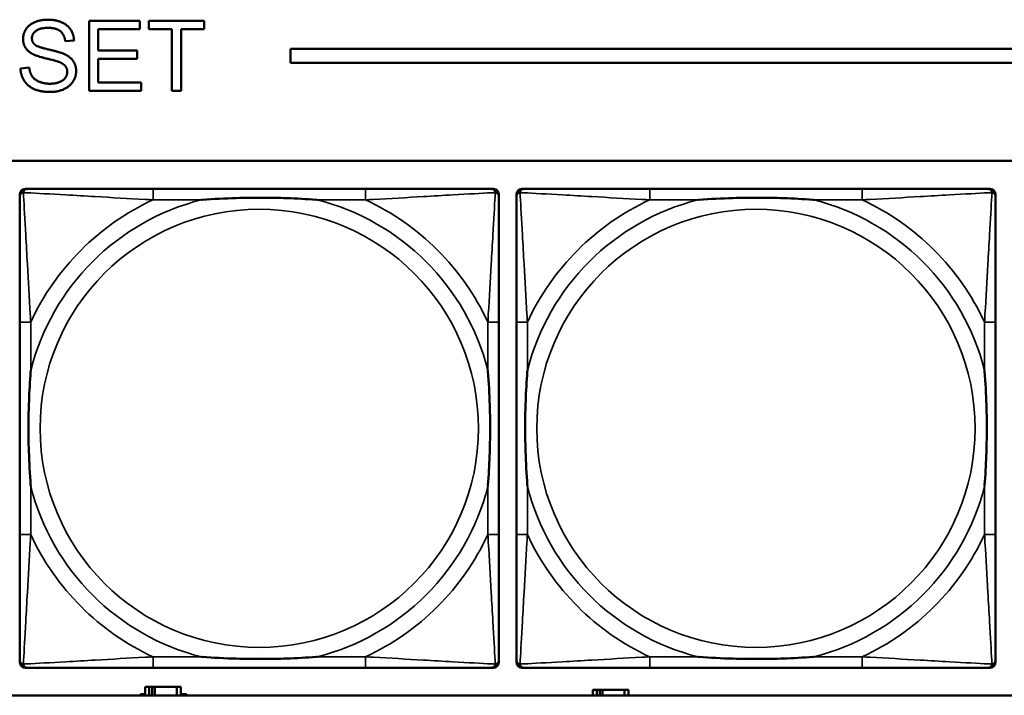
# Model space of a CAD drawing. Header units: inches. Extents: x 1.4 to 53.9, y 1.3 to 58.
# Tile 107 of 227: x 28 to 29.4, y 38 to 39. Entities that reach past the tile are written whole.
import ezdxf

# ---------------------------------------------------------------- set-up
doc = ezdxf.new("R2010")
doc.units = ezdxf.units.IN
doc.header["$MEASUREMENT"] = 0
doc.layers.add('Visible (ANSI)', color=7, linetype='Continuous', lineweight=50)
doc.layers.add('Visible Narrow (ANSI)', color=7, linetype='Continuous', lineweight=35)

msp = doc.modelspace()

# ---------------------------------------------------------------- linework, layer by layer
at = {"layer": 'Visible (ANSI)'}
for p, q in [((28.0878, 38.9561), (28.1602, 38.9561)), ((28.0878, 38.8561), (28.0878, 38.9561)), ((28.1602, 38.9561), (28.1602, 38.9442)), ((28.1732, 38.9442), (28.1732, 38.9561)), ((28.1732, 38.9561), (28.2525, 38.9561)), ((28.2525, 38.9561), (28.2525, 38.9442)), ((28.1602, 38.9442), (28.101, 38.9442)), ((28.101, 38.9442), (28.101, 38.9137)), ((28.2061, 38.9442), (28.1732, 38.9442)), ((28.2061, 38.8561), (28.2061, 38.9442)), ((28.2525, 38.9442), (28.2194, 38.9442)), ((28.2194, 38.9442), (28.2194, 38.8561)), ((28.0664, 38.9279), (28.0538, 38.9269)), ((28.101, 38.9137), (28.1564, 38.9137)), ((28.1564, 38.9137), (28.1564, 38.9019)), ((28.3757, 38.8961), (28.3757, 38.9161)), ((28.3757, 38.9161), (36.5227, 38.9161)), ((28.1564, 38.9019), (28.101, 38.9019)), ((28.101, 38.9019), (28.101, 38.8679)), ((36.5227, 38.8961), (28.3757, 38.8961)), ((27.9898, 38.8882), (28.0023, 38.8893)), ((28.101, 38.8679), (28.1625, 38.8679)), ((28.1625, 38.8679), (28.1625, 38.8561)), ((28.1625, 38.8561), (28.0878, 38.8561)), ((28.2194, 38.8561), (28.2061, 38.8561)), ((19.4287, 38.7561), (36.5227, 38.7561)), ((27.9966, 38.7158), (28.0005, 38.7158)), ((28.4832, 38.7158), (28.1793, 38.7158)), ((28.6619, 38.7158), (28.6659, 38.7158)), ((28.6737, 38.7079), (28.6737, 38.704)), ((28.6987, 38.0386), (28.6987, 38.7079)), ((28.7066, 38.7158), (28.7105, 38.7158)), ((29.1932, 38.7158), (28.8893, 38.7158)), ((29.3719, 38.7158), (29.3759, 38.7158)), ((29.3837, 38.7079), (29.3837, 38.704)), ((27.9887, 38.5253), (27.9887, 38.2213)), ((28.6737, 38.2213), (28.6737, 38.5253)), ((28.6987, 38.5253), (28.6987, 38.2213)), ((29.3837, 38.2213), (29.3837, 38.5253)), ((28.6737, 38.0426), (28.6737, 38.0386)), ((29.3837, 38.0426), (29.3837, 38.0386)), ((28.6659, 38.0308), (27.9966, 38.0308)), ((28.1793, 38.0308), (28.4832, 38.0308)), ((29.3759, 38.0308), (28.7066, 38.0308)), ((28.8893, 38.0308), (29.1932, 38.0308)), ((28.1739, 38.0034), (28.1681, 38.0034)), ((28.1681, 38.0034), (28.1681, 37.9914)), ((28.1739, 38.0034), (28.1779, 38.0034)), ((28.1739, 37.9914), (28.1739, 38.0034)), ((28.1779, 37.9914), (28.1779, 38.0034)), ((28.1779, 38.0034), (28.182, 38.0034)), ((28.182, 38.0034), (28.182, 37.9914)), ((28.182, 38.0034), (28.2133, 38.0034)), ((28.2133, 38.0034), (28.2133, 37.9914)), ((28.2191, 38.0034), (28.2133, 38.0034)), ((28.2191, 37.9914), (28.2191, 38.0034)), ((36.5227, 37.9914), (19.4287, 37.9914)), ((28.1616, 37.9914), (28.1616, 37.9929)), ((28.1616, 37.9929), (28.1681, 37.9929)), ((28.2191, 37.9929), (28.2272, 37.9929)), ((28.2272, 37.9929), (28.2272, 37.9914)), ((28.8139, 37.9994), (28.8081, 37.9994)), ((28.8081, 37.9994), (28.8081, 37.9914)), ((28.8139, 37.9994), (28.8179, 37.9994)), ((28.8139, 37.9914), (28.8139, 37.9994)), ((28.8179, 37.9914), (28.8179, 37.9994)), ((28.8179, 37.9994), (28.822, 37.9994)), ((28.822, 37.9994), (28.822, 37.9914)), ((28.822, 37.9994), (28.8533, 37.9994)), ((28.8533, 37.9994), (28.8533, 37.9914)), ((28.8591, 37.9994), (28.8533, 37.9994)), ((28.8591, 37.9914), (28.8591, 37.9994))]:
    msp.add_line(p, q, dxfattribs=at)
for centre, radius, start, end in [((27.9966, 38.7079), 0.00787, 90, 180), ((28.0005, 38.704), 0.0118, 90, 180), ((28.6619, 38.704), 0.0118, 0, 90), ((28.6659, 38.7079), 0.00787, 0, 90), ((28.7066, 38.7079), 0.00787, 90, 180), ((28.7105, 38.704), 0.0118, 90, 180), ((29.3719, 38.704), 0.0118, 0, 90), ((29.3759, 38.7079), 0.00787, 0, 90), ((28.0005, 38.0426), 0.0118, 180, 270), ((27.9966, 38.0386), 0.00787, 180, 270), ((28.6619, 38.0426), 0.0118, 270, 360), ((28.6659, 38.0386), 0.00787, 270, 0), ((28.7105, 38.0426), 0.0118, 180, 270), ((28.7066, 38.0386), 0.00787, 180, 270), ((29.3719, 38.0426), 0.0118, 270, 360), ((29.3759, 38.0386), 0.00787, 270, 0)]:
    msp.add_arc(centre, radius, start, end, dxfattribs=at)
for points in [[(27.9935, 38.9302), (27.9935, 38.9378), (28.0021, 38.9509), (28.0186, 38.9578), (28.0288, 38.9578)], [(28.0293, 38.9461), (28.0173, 38.9461), (28.0062, 38.9373), (28.0062, 38.9311)], [(28.0288, 38.9578), (28.0399, 38.9578), (28.0569, 38.9506), (28.0661, 38.9367), (28.0664, 38.9279)], [(28.0538, 38.9269), (28.0528, 38.9365), (28.0409, 38.9461), (28.0293, 38.9461)], [(28.0077, 38.9085), (28.0005, 38.9122), (27.9935, 38.9234), (27.9935, 38.9302)], [(28.0062, 38.9311), (28.0062, 38.9257), (28.0101, 38.9222)], [(28.0101, 38.9222), (28.014, 38.9188), (28.0464, 38.9115), (28.0524, 38.9087)], [(28.0449, 38.8973), (28.0409, 38.8989), (28.0132, 38.9055), (28.0077, 38.9085)], [(28.0524, 38.9087), (28.0611, 38.9047), (28.0694, 38.8923), (28.0694, 38.8843)], [(28.0567, 38.8832), (28.0567, 38.8879), (28.0513, 38.8949), (28.0449, 38.8973)], [(28.0324, 38.8544), (28.0188, 38.8544), (28.0005, 38.8623), (27.9901, 38.8782), (27.9898, 38.8882)], [(28.0023, 38.8893), (28.0032, 38.8817), (28.0096, 38.8721), (28.0233, 38.8662), (28.0318, 38.8662)], [(28.0318, 38.8662), (28.0394, 38.8662), (28.051, 38.8707), (28.0567, 38.8785), (28.0567, 38.8832)], [(28.0694, 38.8843), (28.0694, 38.8763), (28.0603, 38.8622), (28.0431, 38.8544), (28.0324, 38.8544)]]:
    msp.add_open_spline(points, degree=2, dxfattribs=at)
for points, knots in [([(28.1793, 38.7158), (28.1757, 38.7158), (28.1721, 38.7158), (28.1685, 38.7158), (28.1353, 38.7158), (28.1016, 38.7158), (28.0707, 38.7158), (28.0438, 38.7158), (28.0182, 38.7158), (28.0048, 38.7158), (28.0032, 38.7158), (28.0017, 38.7158), (28.0005, 38.7158)], [0, 0, 0, 0, 0.0272471, 0.0272471, 0.0272471, 0.2790553, 0.2790553, 0.2790553, 0.4988354, 0.4988354, 0.4988354, 0.5252205, 0.5252205, 0.5252205, 0.5252205]), ([(28.6619, 38.7158), (28.647, 38.7158), (28.6054, 38.7158), (28.5648, 38.7158), (28.5383, 38.7158), (28.5104, 38.7158), (28.4832, 38.7158)], [-0.5252205, -0.5252205, -0.5252205, -0.5252205, -0.20743, -0.20743, -0.20743, 0, 0, 0, 0]), ([(28.8893, 38.7158), (28.8857, 38.7158), (28.8821, 38.7158), (28.8785, 38.7158), (28.8453, 38.7158), (28.8116, 38.7158), (28.7807, 38.7158), (28.7538, 38.7158), (28.7282, 38.7158), (28.7148, 38.7158), (28.7132, 38.7158), (28.7117, 38.7158), (28.7105, 38.7158)], [0, 0, 0, 0, 0.0272471, 0.0272471, 0.0272471, 0.2790553, 0.2790553, 0.2790553, 0.4988354, 0.4988354, 0.4988354, 0.5252205, 0.5252205, 0.5252205, 0.5252205]), ([(29.3719, 38.7158), (29.357, 38.7158), (29.3154, 38.7158), (29.2748, 38.7158), (29.2483, 38.7158), (29.2204, 38.7158), (29.1932, 38.7158)], [-0.5252205, -0.5252205, -0.5252205, -0.5252205, -0.20743, -0.20743, -0.20743, 0, 0, 0, 0]), ([(27.9887, 38.704), (27.9887, 38.6891), (27.9887, 38.6475), (27.9887, 38.6069), (27.9887, 38.5803), (27.9887, 38.5525), (27.9887, 38.5253)], [-0.5252205, -0.5252205, -0.5252205, -0.5252205, -0.20743, -0.20743, -0.20743, 0, 0, 0, 0]), ([(28.2485, 38.7001), (28.2489, 38.7001), (28.2493, 38.7001), (28.2658, 38.7014), (28.2819, 38.7022), (28.3049, 38.7029), (28.3116, 38.7031), (28.3207, 38.7032), (28.3232, 38.7032), (28.3273, 38.7032), (28.3289, 38.7032), (28.332, 38.7032), (28.3335, 38.7032), (28.3371, 38.7032), (28.3392, 38.7032), (28.3453, 38.7032), (28.3495, 38.7031), (28.3592, 38.7029), (28.3648, 38.7027), (28.3846, 38.702), (28.3986, 38.7012), (28.4131, 38.7001), (28.4135, 38.7001), (28.414, 38.7001)], [-0.416114, -0.416114, -0.416114, -0.416114, -0.4127691, -0.4127691, -0.2896446, -0.2896446, -0.2388934, -0.2388934, -0.2201881, -0.2201881, -0.2080204, -0.2080204, -0.196499, -0.196499, -0.1809939, -0.1809939, -0.149741, -0.149741, -0.1073162, -0.1073162, 0, 0, 0.0033356, 0.0033356, 0.0033356, 0.0033356]), ([(28.6737, 38.5253), (28.6737, 38.5288), (28.6737, 38.5324), (28.6737, 38.536), (28.6737, 38.5692), (28.6737, 38.6029), (28.6737, 38.6338), (28.6737, 38.6607), (28.6737, 38.6863), (28.6737, 38.6997), (28.6737, 38.7013), (28.6737, 38.7028), (28.6737, 38.704)], [0, 0, 0, 0, 0.0272471, 0.0272471, 0.0272471, 0.2790553, 0.2790553, 0.2790553, 0.4988354, 0.4988354, 0.4988354, 0.5252205, 0.5252205, 0.5252205, 0.5252205]), ([(28.6987, 38.704), (28.6987, 38.6891), (28.6987, 38.6475), (28.6987, 38.6069), (28.6987, 38.5803), (28.6987, 38.5525), (28.6987, 38.5253)], [-0.5252205, -0.5252205, -0.5252205, -0.5252205, -0.20743, -0.20743, -0.20743, 0, 0, 0, 0]), ([(28.9585, 38.7001), (28.9589, 38.7001), (28.9593, 38.7001), (28.9758, 38.7014), (28.9919, 38.7022), (29.0149, 38.7029), (29.0216, 38.7031), (29.0307, 38.7032), (29.0332, 38.7032), (29.0373, 38.7032), (29.0389, 38.7032), (29.042, 38.7032), (29.0435, 38.7032), (29.0471, 38.7032), (29.0492, 38.7032), (29.0553, 38.7032), (29.0595, 38.7031), (29.0692, 38.7029), (29.0748, 38.7027), (29.0946, 38.702), (29.1086, 38.7012), (29.1231, 38.7001), (29.1235, 38.7001), (29.124, 38.7001)], [-0.416114, -0.416114, -0.416114, -0.416114, -0.4127691, -0.4127691, -0.2896446, -0.2896446, -0.2388934, -0.2388934, -0.2201881, -0.2201881, -0.2080204, -0.2080204, -0.196499, -0.196499, -0.1809939, -0.1809939, -0.149741, -0.149741, -0.1073162, -0.1073162, 0, 0, 0.0033356, 0.0033356, 0.0033356, 0.0033356]), ([(29.3837, 38.5253), (29.3837, 38.5288), (29.3837, 38.5324), (29.3837, 38.536), (29.3837, 38.5692), (29.3837, 38.6029), (29.3837, 38.6338), (29.3837, 38.6607), (29.3837, 38.6863), (29.3837, 38.6997), (29.3837, 38.7013), (29.3837, 38.7028), (29.3837, 38.704)], [0, 0, 0, 0, 0.0272471, 0.0272471, 0.0272471, 0.2790553, 0.2790553, 0.2790553, 0.4988354, 0.4988354, 0.4988354, 0.5252205, 0.5252205, 0.5252205, 0.5252205]), ([(28.0044, 38.2906), (28.0044, 38.291), (28.0044, 38.2914), (28.0031, 38.3079), (28.0023, 38.324), (28.0016, 38.3469), (28.0014, 38.3536), (28.0013, 38.3628), (28.0013, 38.3653), (28.0013, 38.3694), (28.0013, 38.371), (28.0013, 38.3741), (28.0013, 38.3756), (28.0013, 38.3792), (28.0013, 38.3812), (28.0014, 38.3874), (28.0014, 38.3916), (28.0016, 38.4013), (28.0018, 38.4069), (28.0025, 38.4267), (28.0033, 38.4407), (28.0044, 38.4552), (28.0044, 38.4556), (28.0044, 38.456)], [-0.416114, -0.416114, -0.416114, -0.416114, -0.4127691, -0.4127691, -0.2896446, -0.2896446, -0.2388934, -0.2388934, -0.2201881, -0.2201881, -0.2080204, -0.2080204, -0.196499, -0.196499, -0.1809939, -0.1809939, -0.149741, -0.149741, -0.1073162, -0.1073162, 0, 0, 0.0033356, 0.0033356, 0.0033356, 0.0033356]), ([(28.658, 38.456), (28.658, 38.4556), (28.658, 38.4552), (28.6593, 38.4387), (28.6602, 38.4226), (28.6609, 38.3997), (28.661, 38.393), (28.6611, 38.3838), (28.6611, 38.3813), (28.6612, 38.3772), (28.6612, 38.3756), (28.6612, 38.3725), (28.6612, 38.371), (28.6611, 38.3674), (28.6611, 38.3653), (28.6611, 38.3592), (28.661, 38.355), (28.6608, 38.3453), (28.6606, 38.3397), (28.6599, 38.3199), (28.6591, 38.3059), (28.658, 38.2914), (28.658, 38.291), (28.658, 38.2906)], [-0.416114, -0.416114, -0.416114, -0.416114, -0.4127691, -0.4127691, -0.2896446, -0.2896446, -0.2388934, -0.2388934, -0.2201881, -0.2201881, -0.2080204, -0.2080204, -0.196499, -0.196499, -0.1809939, -0.1809939, -0.149741, -0.149741, -0.1073162, -0.1073162, 0, 0, 0.0033356, 0.0033356, 0.0033356, 0.0033356]), ([(28.7144, 38.2906), (28.7144, 38.291), (28.7144, 38.2914), (28.7131, 38.3079), (28.7123, 38.324), (28.7116, 38.3469), (28.7114, 38.3536), (28.7113, 38.3628), (28.7113, 38.3653), (28.7113, 38.3694), (28.7113, 38.371), (28.7113, 38.3741), (28.7113, 38.3756), (28.7113, 38.3792), (28.7113, 38.3812), (28.7114, 38.3874), (28.7114, 38.3916), (28.7116, 38.4013), (28.7118, 38.4069), (28.7125, 38.4267), (28.7133, 38.4407), (28.7144, 38.4552), (28.7144, 38.4556), (28.7144, 38.456)], [-0.416114, -0.416114, -0.416114, -0.416114, -0.4127691, -0.4127691, -0.2896446, -0.2896446, -0.2388934, -0.2388934, -0.2201881, -0.2201881, -0.2080204, -0.2080204, -0.196499, -0.196499, -0.1809939, -0.1809939, -0.149741, -0.149741, -0.1073162, -0.1073162, 0, 0, 0.0033356, 0.0033356, 0.0033356, 0.0033356]), ([(29.368, 38.456), (29.368, 38.4556), (29.368, 38.4552), (29.3693, 38.4387), (29.3702, 38.4226), (29.3709, 38.3997), (29.371, 38.393), (29.3711, 38.3838), (29.3711, 38.3813), (29.3712, 38.3772), (29.3712, 38.3756), (29.3712, 38.3725), (29.3712, 38.371), (29.3711, 38.3674), (29.3711, 38.3653), (29.3711, 38.3592), (29.371, 38.355), (29.3708, 38.3453), (29.3706, 38.3397), (29.3699, 38.3199), (29.3691, 38.3059), (29.368, 38.2914), (29.368, 38.291), (29.368, 38.2906)], [-0.416114, -0.416114, -0.416114, -0.416114, -0.4127691, -0.4127691, -0.2896446, -0.2896446, -0.2388934, -0.2388934, -0.2201881, -0.2201881, -0.2080204, -0.2080204, -0.196499, -0.196499, -0.1809939, -0.1809939, -0.149741, -0.149741, -0.1073162, -0.1073162, 0, 0, 0.0033356, 0.0033356, 0.0033356, 0.0033356]), ([(27.9887, 38.2213), (27.9887, 38.1941), (27.9887, 38.1663), (27.9887, 38.1397), (27.9887, 38.0991), (27.9887, 38.0575), (27.9887, 38.0426)], [3.9382945, 3.9382945, 3.9382945, 3.9382945, 4.1457245, 4.1457245, 4.1457245, 4.463515, 4.463515, 4.463515, 4.463515]), ([(28.6737, 38.0426), (28.6737, 38.0575), (28.6737, 38.0991), (28.6737, 38.1397), (28.6737, 38.1663), (28.6737, 38.1941), (28.6737, 38.2213)], [-0.5252205, -0.5252205, -0.5252205, -0.5252205, -0.20743, -0.20743, -0.20743, 0, 0, 0, 0]), ([(28.6987, 38.2213), (28.6987, 38.1941), (28.6987, 38.1663), (28.6987, 38.1397), (28.6987, 38.0991), (28.6987, 38.0575), (28.6987, 38.0426)], [3.9382945, 3.9382945, 3.9382945, 3.9382945, 4.1457245, 4.1457245, 4.1457245, 4.463515, 4.463515, 4.463515, 4.463515]), ([(29.3837, 38.0426), (29.3837, 38.0575), (29.3837, 38.0991), (29.3837, 38.1397), (29.3837, 38.1663), (29.3837, 38.1941), (29.3837, 38.2213)], [-0.5252205, -0.5252205, -0.5252205, -0.5252205, -0.20743, -0.20743, -0.20743, 0, 0, 0, 0]), ([(28.414, 38.0465), (28.4135, 38.0465), (28.4131, 38.0465), (28.3986, 38.0454), (28.3846, 38.0446), (28.3648, 38.0439), (28.3592, 38.0437), (28.3495, 38.0435), (28.3453, 38.0434), (28.3392, 38.0434), (28.3371, 38.0434), (28.3335, 38.0434), (28.332, 38.0434), (28.3289, 38.0434), (28.3273, 38.0434), (28.3232, 38.0434), (28.3207, 38.0434), (28.3116, 38.0435), (28.3049, 38.0437), (28.2819, 38.0444), (28.2658, 38.0452), (28.2493, 38.0465), (28.2489, 38.0465), (28.2485, 38.0465)], [-0.4149464, -0.4149464, -0.4149464, -0.4149464, -0.41162, -0.41162, -0.3046026, -0.3046026, -0.2622958, -0.2622958, -0.23113, -0.23113, -0.215668, -0.215668, -0.2041787, -0.2041787, -0.1920448, -0.1920448, -0.1733916, -0.1733916, -0.1227817, -0.1227817, 0, 0, 0.0033356, 0.0033356, 0.0033356, 0.0033356]), ([(29.124, 38.0465), (29.1235, 38.0465), (29.1231, 38.0465), (29.1086, 38.0454), (29.0946, 38.0446), (29.0748, 38.0439), (29.0692, 38.0437), (29.0595, 38.0435), (29.0553, 38.0434), (29.0492, 38.0434), (29.0471, 38.0434), (29.0435, 38.0434), (29.042, 38.0434), (29.0389, 38.0434), (29.0373, 38.0434), (29.0332, 38.0434), (29.0307, 38.0434), (29.0216, 38.0435), (29.0149, 38.0437), (28.9919, 38.0444), (28.9758, 38.0452), (28.9593, 38.0465), (28.9589, 38.0465), (28.9585, 38.0465)], [-0.4149464, -0.4149464, -0.4149464, -0.4149464, -0.41162, -0.41162, -0.3046026, -0.3046026, -0.2622958, -0.2622958, -0.23113, -0.23113, -0.215668, -0.215668, -0.2041787, -0.2041787, -0.1920448, -0.1920448, -0.1733916, -0.1733916, -0.1227817, -0.1227817, 0, 0, 0.0033356, 0.0033356, 0.0033356, 0.0033356]), ([(28.0005, 38.0308), (28.0154, 38.0308), (28.057, 38.0308), (28.0976, 38.0308), (28.1242, 38.0308), (28.152, 38.0308), (28.1793, 38.0308)], [-0.5252205, -0.5252205, -0.5252205, -0.5252205, -0.20743, -0.20743, -0.20743, 0, 0, 0, 0]), ([(28.4832, 38.0308), (28.5104, 38.0308), (28.5383, 38.0308), (28.5648, 38.0308), (28.6054, 38.0308), (28.647, 38.0308), (28.6619, 38.0308)], [3.9382945, 3.9382945, 3.9382945, 3.9382945, 4.1457245, 4.1457245, 4.1457245, 4.463515, 4.463515, 4.463515, 4.463515]), ([(28.7105, 38.0308), (28.7254, 38.0308), (28.767, 38.0308), (28.8076, 38.0308), (28.8342, 38.0308), (28.862, 38.0308), (28.8893, 38.0308)], [-0.5252205, -0.5252205, -0.5252205, -0.5252205, -0.20743, -0.20743, -0.20743, 0, 0, 0, 0]), ([(29.1932, 38.0308), (29.2204, 38.0308), (29.2483, 38.0308), (29.2748, 38.0308), (29.3154, 38.0308), (29.357, 38.0308), (29.3719, 38.0308)], [3.9382945, 3.9382945, 3.9382945, 3.9382945, 4.1457245, 4.1457245, 4.1457245, 4.463515, 4.463515, 4.463515, 4.463515])]:
    msp.add_open_spline(points, degree=3, knots=knots, dxfattribs=at)
at = {"layer": 'Visible Narrow (ANSI)'}
for p, q in [((28.1793, 38.7158), (28.1793, 38.7001)), ((28.4832, 38.7158), (28.4832, 38.7001)), ((28.8893, 38.7158), (28.8893, 38.7001)), ((29.1932, 38.7158), (29.1932, 38.7001)), ((28.1793, 38.7001), (28.2485, 38.7001)), ((28.414, 38.7001), (28.4832, 38.7001)), ((28.8893, 38.7001), (28.9585, 38.7001)), ((29.124, 38.7001), (29.1932, 38.7001)), ((28.0044, 38.5253), (27.9887, 38.5253)), ((28.0044, 38.456), (28.0044, 38.5253)), ((28.6737, 38.5253), (28.658, 38.5253)), ((28.658, 38.5253), (28.658, 38.456)), ((28.7144, 38.5253), (28.6987, 38.5253)), ((28.7144, 38.456), (28.7144, 38.5253)), ((29.3837, 38.5253), (29.368, 38.5253)), ((29.368, 38.5253), (29.368, 38.456)), ((28.0044, 38.2213), (28.0044, 38.2906)), ((28.658, 38.2906), (28.658, 38.2213)), ((28.7144, 38.2213), (28.7144, 38.2906)), ((29.368, 38.2906), (29.368, 38.2213)), ((28.0044, 38.2213), (27.9887, 38.2213)), ((28.6737, 38.2213), (28.658, 38.2213)), ((28.7144, 38.2213), (28.6987, 38.2213)), ((29.3837, 38.2213), (29.368, 38.2213)), ((28.1793, 38.0465), (28.1793, 38.0308)), ((28.2485, 38.0465), (28.1793, 38.0465)), ((28.4832, 38.0465), (28.414, 38.0465)), ((28.4832, 38.0465), (28.4832, 38.0308)), ((28.8893, 38.0465), (28.8893, 38.0308)), ((28.9585, 38.0465), (28.8893, 38.0465)), ((29.1932, 38.0465), (29.124, 38.0465)), ((29.1932, 38.0465), (29.1932, 38.0308))]:
    msp.add_line(p, q, dxfattribs=at)
for centre in [(28.3312, 38.3733), (29.0412, 38.3733)]:
    msp.add_circle(centre, 0.3133, dxfattribs=at)
for centre, radius, start, end in [((28.3312, 38.3733), 0.3371, 104.2103, 165.7897), ((28.3312, 38.3733), 0.3604, 114.9407, 155.0593), ((28.3312, 38.3733), 0.3371, 14.2103, 75.7897), ((28.3312, 38.3733), 0.3604, 24.9407, 65.0593), ((29.0412, 38.3733), 0.3371, 104.2103, 165.7897), ((29.0412, 38.3733), 0.3604, 114.9407, 155.0593), ((29.0412, 38.3733), 0.3371, 14.2103, 75.7897), ((29.0412, 38.3733), 0.3604, 24.9407, 65.0593), ((28.3312, 38.3733), 0.3371, 194.2103, 255.7897), ((28.3312, 38.3733), 0.3371, 284.2103, 345.7897), ((29.0412, 38.3733), 0.3371, 194.2103, 255.7897), ((29.0412, 38.3733), 0.3371, 284.2103, 345.7897), ((28.3312, 38.3733), 0.3604, 204.9407, 245.0593), ((28.3312, 38.3733), 0.3604, 294.9407, 335.0593), ((29.0412, 38.3733), 0.3604, 204.9407, 245.0593), ((29.0412, 38.3733), 0.3604, 294.9407, 335.0593)]:
    msp.add_arc(centre, radius, start, end, dxfattribs=at)
for points, knots in [([(27.9887, 38.704), (27.9887, 38.7046), (27.9888, 38.7052), (27.989, 38.7062), (27.9892, 38.7066), (27.9895, 38.7073), (27.9897, 38.7075), (27.9899, 38.7079), (27.99, 38.708), (27.9904, 38.7084), (27.9906, 38.7087), (27.9913, 38.7093), (27.9918, 38.7096), (27.9929, 38.7101), (27.9934, 38.7104), (27.994, 38.7105)], [-0.02627331, -0.02627331, -0.02627331, -0.02627331, -0.02158775, -0.02158775, -0.01736415, -0.01736415, -0.0147244, -0.0147244, -0.01307456, -0.01307456, -0.00977487, -0.00977487, -0.00449537, -0.00449537, 0.00012419, 0.00012419, 0.00012419, 0.00012419]), ([(27.994, 38.7105), (27.9942, 38.7111), (27.9944, 38.7117), (27.9949, 38.7127), (27.9952, 38.7132), (27.9959, 38.7139), (27.9961, 38.7142), (27.9965, 38.7145), (27.9966, 38.7146), (27.997, 38.7149), (27.9973, 38.715), (27.9979, 38.7153), (27.9984, 38.7155), (27.9993, 38.7157), (27.9999, 38.7158), (28.0005, 38.7158)], [-0.00012419, -0.00012419, -0.00012419, -0.00012419, 0.00449537, 0.00449537, 0.00977487, 0.00977487, 0.01307456, 0.01307456, 0.0147244, 0.0147244, 0.01736415, 0.01736415, 0.02158775, 0.02158775, 0.02627331, 0.02627331, 0.02627331, 0.02627331]), ([(28.0044, 38.5253), (28.0042, 38.529), (28.004, 38.5328), (28.0025, 38.5601), (28.0011, 38.5843), (27.9989, 38.6222), (27.9981, 38.6362), (27.9961, 38.6714), (27.995, 38.6916), (27.9942, 38.707), (27.9941, 38.7088), (27.994, 38.7105)], [0, 0, 0, 0, 0.0278591, 0.0278591, 0.201273, 0.201273, 0.3066357, 0.3066357, 0.475216, 0.475216, 0.5007189, 0.5007189, 0.5007189, 0.5007189]), ([(27.994, 38.7105), (27.9957, 38.7104), (27.9975, 38.7103), (28.0129, 38.7095), (28.0331, 38.7084), (28.0683, 38.7065), (28.0824, 38.7056), (28.1202, 38.7034), (28.1444, 38.702), (28.1717, 38.7005), (28.1755, 38.7003), (28.1793, 38.7001)], [-0.5007189, -0.5007189, -0.5007189, -0.5007189, -0.475216, -0.475216, -0.3066357, -0.3066357, -0.201273, -0.201273, -0.0278591, -0.0278591, 0, 0, 0, 0]), ([(28.4832, 38.7001), (28.4869, 38.7003), (28.4907, 38.7005), (28.5181, 38.702), (28.5422, 38.7034), (28.5801, 38.7056), (28.5941, 38.7065), (28.6294, 38.7084), (28.6495, 38.7095), (28.6649, 38.7103), (28.6667, 38.7104), (28.6684, 38.7105)], [0, 0, 0, 0, 0.0278591, 0.0278591, 0.201273, 0.201273, 0.3066357, 0.3066357, 0.475216, 0.475216, 0.5007189, 0.5007189, 0.5007189, 0.5007189]), ([(28.6684, 38.7105), (28.6684, 38.7088), (28.6683, 38.707), (28.6674, 38.6916), (28.6664, 38.6714), (28.6644, 38.6362), (28.6636, 38.6222), (28.6613, 38.5843), (28.6599, 38.5601), (28.6584, 38.5328), (28.6582, 38.529), (28.658, 38.5253)], [-0.5007189, -0.5007189, -0.5007189, -0.5007189, -0.475216, -0.475216, -0.3066357, -0.3066357, -0.201273, -0.201273, -0.0278591, -0.0278591, 0, 0, 0, 0]), ([(28.6619, 38.7158), (28.6625, 38.7158), (28.6631, 38.7157), (28.6641, 38.7155), (28.6645, 38.7153), (28.6652, 38.715), (28.6654, 38.7149), (28.6658, 38.7146), (28.6659, 38.7145), (28.6663, 38.7142), (28.6666, 38.7139), (28.6672, 38.7132), (28.6675, 38.7127), (28.6681, 38.7117), (28.6683, 38.7111), (28.6684, 38.7105)], [-0.02627331, -0.02627331, -0.02627331, -0.02627331, -0.02158775, -0.02158775, -0.01736415, -0.01736415, -0.0147244, -0.0147244, -0.01307456, -0.01307456, -0.00977487, -0.00977487, -0.00449537, -0.00449537, 0.00012419, 0.00012419, 0.00012419, 0.00012419]), ([(28.6684, 38.7105), (28.669, 38.7104), (28.6696, 38.7101), (28.6706, 38.7096), (28.6711, 38.7093), (28.6718, 38.7087), (28.6721, 38.7084), (28.6724, 38.708), (28.6725, 38.7079), (28.6728, 38.7075), (28.6729, 38.7073), (28.6733, 38.7066), (28.6734, 38.7062), (28.6737, 38.7052), (28.6737, 38.7046), (28.6737, 38.704)], [-0.00012419, -0.00012419, -0.00012419, -0.00012419, 0.00449537, 0.00449537, 0.00977487, 0.00977487, 0.01307456, 0.01307456, 0.0147244, 0.0147244, 0.01736415, 0.01736415, 0.02158775, 0.02158775, 0.02627331, 0.02627331, 0.02627331, 0.02627331]), ([(28.6987, 38.704), (28.6987, 38.7046), (28.6988, 38.7052), (28.699, 38.7062), (28.6992, 38.7066), (28.6995, 38.7073), (28.6997, 38.7075), (28.6999, 38.7079), (28.7, 38.708), (28.7004, 38.7084), (28.7006, 38.7087), (28.7013, 38.7093), (28.7018, 38.7096), (28.7029, 38.7101), (28.7034, 38.7104), (28.704, 38.7105)], [-0.02627331, -0.02627331, -0.02627331, -0.02627331, -0.02158775, -0.02158775, -0.01736415, -0.01736415, -0.0147244, -0.0147244, -0.01307456, -0.01307456, -0.00977487, -0.00977487, -0.00449537, -0.00449537, 0.00012419, 0.00012419, 0.00012419, 0.00012419]), ([(28.704, 38.7105), (28.7042, 38.7111), (28.7044, 38.7117), (28.7049, 38.7127), (28.7052, 38.7132), (28.7059, 38.7139), (28.7061, 38.7142), (28.7065, 38.7145), (28.7066, 38.7146), (28.707, 38.7149), (28.7073, 38.715), (28.7079, 38.7153), (28.7084, 38.7155), (28.7093, 38.7157), (28.7099, 38.7158), (28.7105, 38.7158)], [-0.00012419, -0.00012419, -0.00012419, -0.00012419, 0.00449537, 0.00449537, 0.00977487, 0.00977487, 0.01307456, 0.01307456, 0.0147244, 0.0147244, 0.01736415, 0.01736415, 0.02158775, 0.02158775, 0.02627331, 0.02627331, 0.02627331, 0.02627331]), ([(28.7144, 38.5253), (28.7142, 38.529), (28.714, 38.5328), (28.7125, 38.5601), (28.7111, 38.5843), (28.7089, 38.6222), (28.7081, 38.6362), (28.7061, 38.6714), (28.705, 38.6916), (28.7042, 38.707), (28.7041, 38.7088), (28.704, 38.7105)], [0, 0, 0, 0, 0.0278591, 0.0278591, 0.201273, 0.201273, 0.3066357, 0.3066357, 0.475216, 0.475216, 0.5007189, 0.5007189, 0.5007189, 0.5007189]), ([(28.704, 38.7105), (28.7057, 38.7104), (28.7075, 38.7103), (28.7229, 38.7095), (28.7431, 38.7084), (28.7783, 38.7065), (28.7924, 38.7056), (28.8302, 38.7034), (28.8544, 38.702), (28.8817, 38.7005), (28.8855, 38.7003), (28.8893, 38.7001)], [-0.5007189, -0.5007189, -0.5007189, -0.5007189, -0.475216, -0.475216, -0.3066357, -0.3066357, -0.201273, -0.201273, -0.0278591, -0.0278591, 0, 0, 0, 0]), ([(29.1932, 38.7001), (29.1969, 38.7003), (29.2007, 38.7005), (29.2281, 38.702), (29.2522, 38.7034), (29.2901, 38.7056), (29.3041, 38.7065), (29.3394, 38.7084), (29.3595, 38.7095), (29.3749, 38.7103), (29.3767, 38.7104), (29.3784, 38.7105)], [0, 0, 0, 0, 0.0278591, 0.0278591, 0.201273, 0.201273, 0.3066357, 0.3066357, 0.475216, 0.475216, 0.5007189, 0.5007189, 0.5007189, 0.5007189]), ([(29.3784, 38.7105), (29.3784, 38.7088), (29.3783, 38.707), (29.3774, 38.6916), (29.3764, 38.6714), (29.3744, 38.6362), (29.3736, 38.6222), (29.3713, 38.5843), (29.3699, 38.5601), (29.3684, 38.5328), (29.3682, 38.529), (29.368, 38.5253)], [-0.5007189, -0.5007189, -0.5007189, -0.5007189, -0.475216, -0.475216, -0.3066357, -0.3066357, -0.201273, -0.201273, -0.0278591, -0.0278591, 0, 0, 0, 0]), ([(29.3719, 38.7158), (29.3725, 38.7158), (29.3731, 38.7157), (29.3741, 38.7155), (29.3745, 38.7153), (29.3752, 38.715), (29.3754, 38.7149), (29.3758, 38.7146), (29.3759, 38.7145), (29.3763, 38.7142), (29.3766, 38.7139), (29.3772, 38.7132), (29.3775, 38.7127), (29.3781, 38.7117), (29.3783, 38.7111), (29.3784, 38.7105)], [-0.02627331, -0.02627331, -0.02627331, -0.02627331, -0.02158775, -0.02158775, -0.01736415, -0.01736415, -0.0147244, -0.0147244, -0.01307456, -0.01307456, -0.00977487, -0.00977487, -0.00449537, -0.00449537, 0.00012419, 0.00012419, 0.00012419, 0.00012419]), ([(29.3784, 38.7105), (29.379, 38.7104), (29.3796, 38.7101), (29.3806, 38.7096), (29.3811, 38.7093), (29.3818, 38.7087), (29.3821, 38.7084), (29.3824, 38.708), (29.3825, 38.7079), (29.3828, 38.7075), (29.3829, 38.7073), (29.3833, 38.7066), (29.3834, 38.7062), (29.3837, 38.7052), (29.3837, 38.7046), (29.3837, 38.704)], [-0.00012419, -0.00012419, -0.00012419, -0.00012419, 0.00449537, 0.00449537, 0.00977487, 0.00977487, 0.01307456, 0.01307456, 0.0147244, 0.0147244, 0.01736415, 0.01736415, 0.02158775, 0.02158775, 0.02627331, 0.02627331, 0.02627331, 0.02627331]), ([(27.994, 38.0361), (27.9941, 38.0378), (27.9942, 38.0396), (27.995, 38.055), (27.9961, 38.0752), (27.9981, 38.1104), (27.9989, 38.1244), (28.0011, 38.1623), (28.0025, 38.1865), (28.004, 38.2138), (28.0042, 38.2176), (28.0044, 38.2213)], [-4.4390134, -4.4390134, -4.4390134, -4.4390134, -4.4135105, -4.4135105, -4.2449302, -4.2449302, -4.1395675, -4.1395675, -3.9661536, -3.9661536, -3.9382945, -3.9382945, -3.9382945, -3.9382945]), ([(28.658, 38.2213), (28.6582, 38.2176), (28.6584, 38.2138), (28.6599, 38.1865), (28.6613, 38.1623), (28.6636, 38.1244), (28.6644, 38.1104), (28.6664, 38.0752), (28.6674, 38.055), (28.6683, 38.0396), (28.6684, 38.0378), (28.6684, 38.0361)], [0, 0, 0, 0, 0.0278591, 0.0278591, 0.201273, 0.201273, 0.3066357, 0.3066357, 0.475216, 0.475216, 0.5007189, 0.5007189, 0.5007189, 0.5007189]), ([(28.704, 38.0361), (28.7041, 38.0378), (28.7042, 38.0396), (28.705, 38.055), (28.7061, 38.0752), (28.7081, 38.1104), (28.7089, 38.1244), (28.7111, 38.1623), (28.7125, 38.1865), (28.714, 38.2138), (28.7142, 38.2176), (28.7144, 38.2213)], [-4.4390134, -4.4390134, -4.4390134, -4.4390134, -4.4135105, -4.4135105, -4.2449302, -4.2449302, -4.1395675, -4.1395675, -3.9661536, -3.9661536, -3.9382945, -3.9382945, -3.9382945, -3.9382945]), ([(29.368, 38.2213), (29.3682, 38.2176), (29.3684, 38.2138), (29.3699, 38.1865), (29.3713, 38.1623), (29.3736, 38.1244), (29.3744, 38.1104), (29.3764, 38.0752), (29.3774, 38.055), (29.3783, 38.0396), (29.3784, 38.0378), (29.3784, 38.0361)], [0, 0, 0, 0, 0.0278591, 0.0278591, 0.201273, 0.201273, 0.3066357, 0.3066357, 0.475216, 0.475216, 0.5007189, 0.5007189, 0.5007189, 0.5007189]), ([(28.1793, 38.0465), (28.1755, 38.0463), (28.1717, 38.0461), (28.1444, 38.0446), (28.1202, 38.0432), (28.0824, 38.041), (28.0683, 38.0401), (28.0331, 38.0382), (28.0129, 38.0371), (27.9975, 38.0363), (27.9957, 38.0362), (27.994, 38.0361)], [0, 0, 0, 0, 0.0278591, 0.0278591, 0.201273, 0.201273, 0.3066357, 0.3066357, 0.475216, 0.475216, 0.5007189, 0.5007189, 0.5007189, 0.5007189]), ([(28.6684, 38.0361), (28.6667, 38.0362), (28.6649, 38.0363), (28.6495, 38.0371), (28.6294, 38.0382), (28.5941, 38.0401), (28.5801, 38.041), (28.5422, 38.0432), (28.5181, 38.0446), (28.4907, 38.0461), (28.4869, 38.0463), (28.4832, 38.0465)], [-4.4390134, -4.4390134, -4.4390134, -4.4390134, -4.4135105, -4.4135105, -4.2449302, -4.2449302, -4.1395675, -4.1395675, -3.9661536, -3.9661536, -3.9382945, -3.9382945, -3.9382945, -3.9382945]), ([(28.8893, 38.0465), (28.8855, 38.0463), (28.8817, 38.0461), (28.8544, 38.0446), (28.8302, 38.0432), (28.7924, 38.041), (28.7783, 38.0401), (28.7431, 38.0382), (28.7229, 38.0371), (28.7075, 38.0363), (28.7057, 38.0362), (28.704, 38.0361)], [0, 0, 0, 0, 0.0278591, 0.0278591, 0.201273, 0.201273, 0.3066357, 0.3066357, 0.475216, 0.475216, 0.5007189, 0.5007189, 0.5007189, 0.5007189]), ([(29.3784, 38.0361), (29.3767, 38.0362), (29.3749, 38.0363), (29.3595, 38.0371), (29.3394, 38.0382), (29.3041, 38.0401), (29.2901, 38.041), (29.2522, 38.0432), (29.2281, 38.0446), (29.2007, 38.0461), (29.1969, 38.0463), (29.1932, 38.0465)], [-4.4390134, -4.4390134, -4.4390134, -4.4390134, -4.4135105, -4.4135105, -4.2449302, -4.2449302, -4.1395675, -4.1395675, -3.9661536, -3.9661536, -3.9382945, -3.9382945, -3.9382945, -3.9382945]), ([(27.994, 38.0361), (27.9934, 38.0362), (27.9929, 38.0365), (27.9918, 38.037), (27.9913, 38.0373), (27.9906, 38.0379), (27.9904, 38.0382), (27.99, 38.0386), (27.9899, 38.0387), (27.9897, 38.0391), (27.9895, 38.0393), (27.9892, 38.04), (27.989, 38.0404), (27.9888, 38.0414), (27.9887, 38.042), (27.9887, 38.0426)], [-0.00012419, -0.00012419, -0.00012419, -0.00012419, 0.00449537, 0.00449537, 0.00977487, 0.00977487, 0.01307456, 0.01307456, 0.0147244, 0.0147244, 0.01736415, 0.01736415, 0.02158775, 0.02158775, 0.02627331, 0.02627331, 0.02627331, 0.02627331]), ([(28.0005, 38.0308), (27.9999, 38.0308), (27.9993, 38.0309), (27.9984, 38.0311), (27.9979, 38.0313), (27.9973, 38.0316), (27.997, 38.0317), (27.9966, 38.032), (27.9965, 38.0321), (27.9961, 38.0324), (27.9959, 38.0327), (27.9952, 38.0334), (27.9949, 38.0339), (27.9944, 38.0349), (27.9942, 38.0355), (27.994, 38.0361)], [-0.02627331, -0.02627331, -0.02627331, -0.02627331, -0.02158775, -0.02158775, -0.01736415, -0.01736415, -0.0147244, -0.0147244, -0.01307456, -0.01307456, -0.00977487, -0.00977487, -0.00449537, -0.00449537, 0.00012419, 0.00012419, 0.00012419, 0.00012419]), ([(28.6684, 38.0361), (28.6683, 38.0355), (28.6681, 38.0349), (28.6675, 38.0339), (28.6672, 38.0334), (28.6666, 38.0327), (28.6663, 38.0324), (28.6659, 38.0321), (28.6658, 38.032), (28.6654, 38.0317), (28.6652, 38.0316), (28.6645, 38.0313), (28.6641, 38.0311), (28.6631, 38.0309), (28.6625, 38.0308), (28.6619, 38.0308)], [-0.00012419, -0.00012419, -0.00012419, -0.00012419, 0.00449537, 0.00449537, 0.00977487, 0.00977487, 0.01307456, 0.01307456, 0.0147244, 0.0147244, 0.01736415, 0.01736415, 0.02158775, 0.02158775, 0.02627331, 0.02627331, 0.02627331, 0.02627331]), ([(28.6737, 38.0426), (28.6737, 38.042), (28.6737, 38.0414), (28.6734, 38.0404), (28.6733, 38.04), (28.6729, 38.0393), (28.6728, 38.0391), (28.6725, 38.0387), (28.6724, 38.0386), (28.6721, 38.0382), (28.6718, 38.0379), (28.6711, 38.0373), (28.6706, 38.037), (28.6696, 38.0365), (28.669, 38.0362), (28.6684, 38.0361)], [-0.02627331, -0.02627331, -0.02627331, -0.02627331, -0.02158775, -0.02158775, -0.01736415, -0.01736415, -0.0147244, -0.0147244, -0.01307456, -0.01307456, -0.00977487, -0.00977487, -0.00449537, -0.00449537, 0.00012419, 0.00012419, 0.00012419, 0.00012419]), ([(28.704, 38.0361), (28.7034, 38.0362), (28.7029, 38.0365), (28.7018, 38.037), (28.7013, 38.0373), (28.7006, 38.0379), (28.7004, 38.0382), (28.7, 38.0386), (28.6999, 38.0387), (28.6997, 38.0391), (28.6995, 38.0393), (28.6992, 38.04), (28.699, 38.0404), (28.6988, 38.0414), (28.6987, 38.042), (28.6987, 38.0426)], [-0.00012419, -0.00012419, -0.00012419, -0.00012419, 0.00449537, 0.00449537, 0.00977487, 0.00977487, 0.01307456, 0.01307456, 0.0147244, 0.0147244, 0.01736415, 0.01736415, 0.02158775, 0.02158775, 0.02627331, 0.02627331, 0.02627331, 0.02627331]), ([(28.7105, 38.0308), (28.7099, 38.0308), (28.7093, 38.0309), (28.7084, 38.0311), (28.7079, 38.0313), (28.7073, 38.0316), (28.707, 38.0317), (28.7066, 38.032), (28.7065, 38.0321), (28.7061, 38.0324), (28.7059, 38.0327), (28.7052, 38.0334), (28.7049, 38.0339), (28.7044, 38.0349), (28.7042, 38.0355), (28.704, 38.0361)], [-0.02627331, -0.02627331, -0.02627331, -0.02627331, -0.02158775, -0.02158775, -0.01736415, -0.01736415, -0.0147244, -0.0147244, -0.01307456, -0.01307456, -0.00977487, -0.00977487, -0.00449537, -0.00449537, 0.00012419, 0.00012419, 0.00012419, 0.00012419]), ([(29.3784, 38.0361), (29.3783, 38.0355), (29.3781, 38.0349), (29.3775, 38.0339), (29.3772, 38.0334), (29.3766, 38.0327), (29.3763, 38.0324), (29.3759, 38.0321), (29.3758, 38.032), (29.3754, 38.0317), (29.3752, 38.0316), (29.3745, 38.0313), (29.3741, 38.0311), (29.3731, 38.0309), (29.3725, 38.0308), (29.3719, 38.0308)], [-0.00012419, -0.00012419, -0.00012419, -0.00012419, 0.00449537, 0.00449537, 0.00977487, 0.00977487, 0.01307456, 0.01307456, 0.0147244, 0.0147244, 0.01736415, 0.01736415, 0.02158775, 0.02158775, 0.02627331, 0.02627331, 0.02627331, 0.02627331]), ([(29.3837, 38.0426), (29.3837, 38.042), (29.3837, 38.0414), (29.3834, 38.0404), (29.3833, 38.04), (29.3829, 38.0393), (29.3828, 38.0391), (29.3825, 38.0387), (29.3824, 38.0386), (29.3821, 38.0382), (29.3818, 38.0379), (29.3811, 38.0373), (29.3806, 38.037), (29.3796, 38.0365), (29.379, 38.0362), (29.3784, 38.0361)], [-0.02627331, -0.02627331, -0.02627331, -0.02627331, -0.02158775, -0.02158775, -0.01736415, -0.01736415, -0.0147244, -0.0147244, -0.01307456, -0.01307456, -0.00977487, -0.00977487, -0.00449537, -0.00449537, 0.00012419, 0.00012419, 0.00012419, 0.00012419])]:
    msp.add_open_spline(points, degree=3, knots=knots, dxfattribs=at)

doc.saveas('drawing.dxf')
